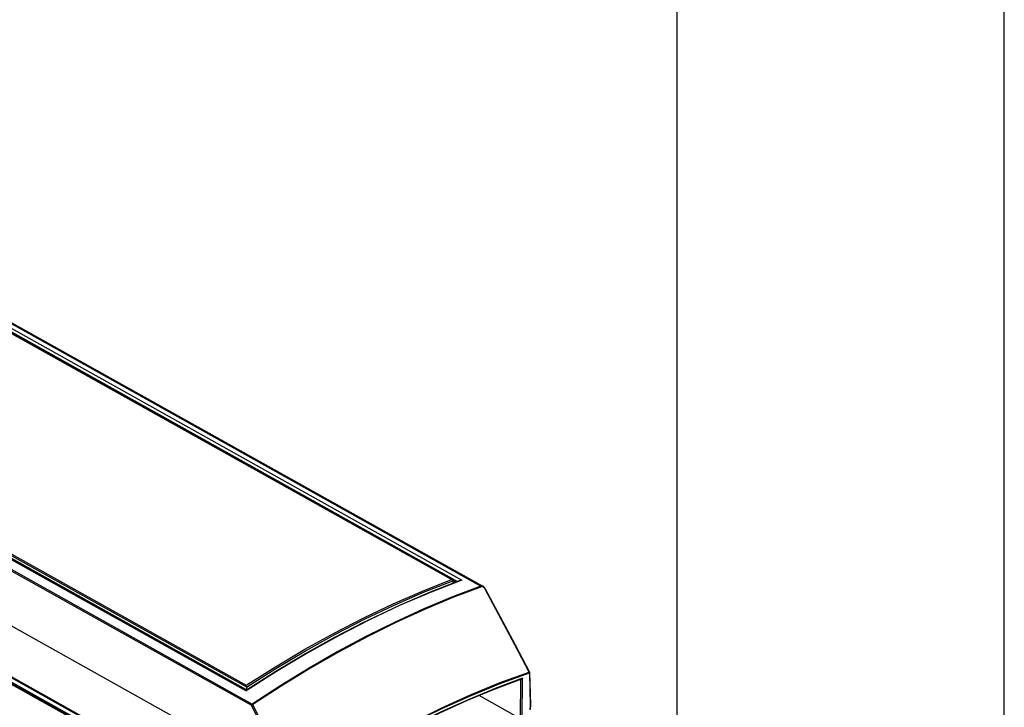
# Model space of a CAD drawing. Extents: x 0 to 420, y 0 to 297.
# Tile 36 of 38: x 375 to 420, y 121 to 153. Entities that reach past the tile are written whole.
import ezdxf

# ---------------------------------------------------------------- set-up
doc = ezdxf.new("R2010")
doc.units = 0
doc.header["$LTSCALE"] = 23.1
doc.layers.get('0').update_dxf_attribs({"linetype": 'CONTINUOUS'})

msp = doc.modelspace()

# ---------------------------------------------------------------- linework, layer by layer
at = {"color": 7, "linetype": 'CONTINUOUS'}
for p, q in [((420, 0), (420, 297)), ((405, 12.5), (405, 284.5)), ((349.489, 152.6), (396.084, 126.56)), ((339.315, 147.44), (385.222, 121.785)), ((387.209, 117.613), (338.864, 144.631)), ((394.683, 126.856), (367.226, 142.2)), ((385.229, 121.814), (357.742, 137.175)), ((393.678, 126.301), (395.054, 126.837)), ((394.709, 126.817), (394.708, 126.702)), ((394.836, 126.752), (394.709, 126.823)), ((398.226, 122.617), (398.261, 121.126)), ((385.23, 121.941), (385.229, 121.814)), ((397.813, 120.488), (395.913, 121.549)), ((398.261, 121.125), (398.254, 120.919)), ((398.261, 121.125), (398.261, 121.126))]:
    msp.add_line(p, q, dxfattribs=at)
at = {"color": 9, "linetype": 'CONTINUOUS'}
for p, q in [((349.093, 152.391), (394.915, 126.783)), ((349.174, 152.516), (395.108, 126.846)), ((349.411, 152.602), (395.99, 126.572)), ((339.286, 147.436), (385.22, 121.766)), ((338.887, 147.135), (385.466, 121.104)), ((338.919, 147.192), (385.497, 121.161)), ((336.554, 143.249), (384.899, 116.232)), ((336.585, 143.254), (384.93, 116.237)), ((336.677, 143.217), (385.05, 116.184)), ((336.728, 143.25), (385.1, 116.216)), ((336.833, 143.385), (385.178, 116.368)), ((336.863, 143.419), (385.208, 116.402)), ((394.643, 126.867), (367.226, 142.189)), ((357.81, 137.346), (385.227, 122.024)), ((357.744, 137.307), (385.229, 121.947)), ((386.629, 122.665), (385.22, 121.766)), ((398.211, 122.596), (398.246, 121.106)), ((397.813, 120.488), (397.827, 122.296)), ((397.883, 120.445), (397.898, 122.344)), ((385.478, 121.11), (385.466, 121.104)), ((387.196, 117.62), (385.466, 121.104)), ((385.525, 121.133), (385.478, 121.11)), ((398.246, 121.106), (398.238, 120.901))]:
    msp.add_line(p, q, dxfattribs=at)
for points in [[(385.227, 122.024), (386.569, 122.873), (387.915, 123.671), (389.263, 124.417), (390.612, 125.111), (391.959, 125.751), (393.303, 126.337), (394.643, 126.867)], [(385.23, 121.941), (386.581, 122.797), (387.936, 123.601), (389.293, 124.353), (390.651, 125.051), (392.007, 125.695), (393.361, 126.284), (394.709, 126.817)], [(395.99, 126.572), (394.684, 126.074), (393.374, 125.525), (392.061, 124.923), (390.746, 124.27), (389.431, 123.567), (388.117, 122.813), (386.805, 122.011), (385.497, 121.161)], [(396.014, 126.542), (394.709, 126.045), (393.4, 125.495), (392.087, 124.894), (390.772, 124.241), (389.458, 123.538), (388.144, 122.785), (386.832, 121.983), (385.525, 121.133)], [(395.108, 126.846), (393.701, 126.298), (392.289, 125.689), (390.875, 125.021), (389.459, 124.293), (388.043, 123.508), (386.629, 122.665)], [(396.084, 126.56), (396.082, 126.562), (396.062, 126.57), (396.043, 126.576), (396.024, 126.577), (396.006, 126.576), (395.99, 126.572)], [(396.014, 126.542), (396.01, 126.551), (396.004, 126.56), (395.997, 126.567), (395.99, 126.572)], [(396.184, 126.427), (396.169, 126.451), (396.154, 126.473), (396.137, 126.492), (396.121, 126.509), (396.104, 126.522), (396.087, 126.532), (396.071, 126.54), (396.055, 126.544), (396.041, 126.546), (396.027, 126.545), (396.014, 126.542)], [(396.184, 126.427), (396.19, 126.43), (396.194, 126.433), (396.197, 126.435), (396.198, 126.436)], [(398.205, 122.63), (397.545, 123.871), (396.184, 126.427)], [(387.5, 117.094), (388.828, 117.971), (390.168, 118.799), (391.511, 119.573), (392.856, 120.292), (394.2, 120.954), (395.542, 121.56), (396.879, 122.108), (398.211, 122.596)], [(387.509, 117.139), (388.84, 118.017), (390.178, 118.843), (391.519, 119.615), (392.861, 120.331), (394.202, 120.992), (395.542, 121.596), (396.877, 122.143), (398.205, 122.63)], [(398.205, 122.63), (398.212, 122.634), (398.216, 122.637), (398.219, 122.638), (398.22, 122.639)], [(398.205, 122.63), (398.208, 122.622), (398.21, 122.613), (398.211, 122.604), (398.211, 122.596)], [(398.211, 122.596), (398.214, 122.598), (398.217, 122.601), (398.22, 122.604), (398.223, 122.608), (398.225, 122.612), (398.226, 122.616), (398.226, 122.617)], [(397.898, 122.344), (396.639, 121.871), (395.375, 121.346), (394.107, 120.769), (392.838, 120.141), (391.567, 119.463), (390.299, 118.735), (389.033, 117.959)], [(385.466, 121.104), (385.467, 121.113), (385.469, 121.122), (385.473, 121.131), (385.478, 121.14), (385.484, 121.148), (385.49, 121.156), (385.497, 121.161)], [(385.497, 121.161), (385.503, 121.157), (385.509, 121.152), (385.515, 121.147), (385.52, 121.14), (385.525, 121.133)], [(387.509, 117.139), (386.861, 118.443), (385.525, 121.133)]]:
    msp.add_lwpolyline(points, dxfattribs=at)
at = {"color": 7, "linetype": 'CONTINUOUS'}
for points in [[(394.683, 126.856), (394.677, 126.859), (394.669, 126.862), (394.66, 126.864), (394.652, 126.866), (394.643, 126.867)], [(394.709, 126.822), (394.707, 126.83), (394.703, 126.838), (394.698, 126.844), (394.692, 126.85), (394.685, 126.855), (394.683, 126.856)], [(394.709, 126.822), (394.709, 126.821), (394.709, 126.819), (394.709, 126.817)], [(395.108, 126.846), (395.085, 126.845), (395.065, 126.84), (395.054, 126.837)], [(396.198, 126.436), (396.186, 126.456), (396.166, 126.485), (396.145, 126.511), (396.123, 126.532), (396.101, 126.55), (396.084, 126.56)], [(385.222, 121.785), (386.606, 122.667), (388.02, 123.51), (389.435, 124.296), (390.852, 125.023), (392.267, 125.692), (393.678, 126.301)], [(398.22, 122.639), (397.569, 123.862), (396.198, 126.436)], [(385.229, 121.814), (386.58, 122.67), (387.935, 123.475), (389.292, 124.227), (390.65, 124.925), (390.784, 124.988)], [(398.226, 122.617), (398.225, 122.626), (398.222, 122.634), (398.22, 122.639)], [(385.229, 121.947), (385.229, 121.955), (385.228, 121.964), (385.228, 121.973), (385.227, 121.982), (385.227, 121.99), (385.227, 121.998), (385.227, 122.005), (385.227, 122.012), (385.227, 122.019), (385.227, 122.024)], [(397.855, 122.307), (396.622, 121.844), (395.359, 121.319), (394.093, 120.743), (392.826, 120.116), (391.557, 119.439), (390.29, 118.712), (389.026, 117.937), (387.787, 117.128)], [(397.898, 122.344), (397.893, 122.337), (397.888, 122.331), (397.882, 122.325), (397.876, 122.319), (397.869, 122.314), (397.862, 122.31), (397.855, 122.307)], [(385.222, 121.785), (385.222, 121.785), (385.221, 121.784), (385.221, 121.782), (385.22, 121.779), (385.22, 121.775), (385.22, 121.771), (385.22, 121.766)], [(385.23, 121.941), (385.23, 121.943), (385.23, 121.945), (385.229, 121.947)], [(398.246, 121.106), (398.252, 121.11), (398.257, 121.115), (398.26, 121.12), (398.261, 121.125)]]:
    msp.add_lwpolyline(points, dxfattribs=at)

doc.saveas('drawing.dxf')
